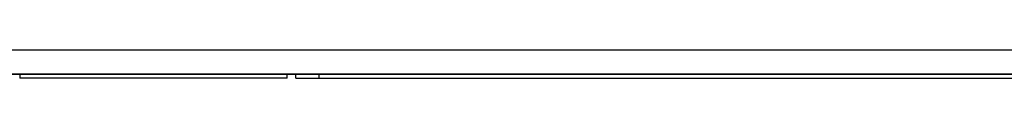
# Model space of a CAD drawing. Header units: millimetres. Extents: x 1895 to 2561, y -1570 to -291.
# Tile 25 of 61: x 2148.161 to 2171.709, y -1310.307 to -1309.622. Entities that reach past the tile are written whole.
import ezdxf

# ---------------------------------------------------------------- set-up
doc = ezdxf.new("R2010")
doc.units = ezdxf.units.MM
doc.header["$LTSCALE"] = 23.1
doc.layers.get('0').update_dxf_attribs({"linetype": 'CONTINUOUS'})

msp = doc.modelspace()

# ---------------------------------------------------------------- linework, layer by layer
at = {"color": 0, "linetype": 'Continuous'}
for p, q in [((2111.872, -1309.622), (2190.851, -1309.622)), ((2112.075, -1309.623), (2190.648, -1309.623)), ((2110.536, -1310.209), (2190.754, -1310.209)), ((2112.075, -1310.196), (2190.648, -1310.196)), ((2148.161, -1310.209), (2148.161, -1310.299)), ((2154.561, -1310.299), (2148.161, -1310.299)), ((2154.561, -1310.299), (2154.561, -1310.209)), ((2154.767, -1310.301), (2154.767, -1310.209)), ((2155.316, -1310.209), (2155.316, -1310.307)), ((2189.815, -1310.307), (2155.316, -1310.307))]:
    msp.add_line(p, q, dxfattribs=at)
msp.add_ellipse((2155.316, -1310.286), major_axis=(0.8, 0), ratio=0.026186, start_param=-2.327253, end_param=-1.570796, dxfattribs=at)

doc.saveas('drawing.dxf')
